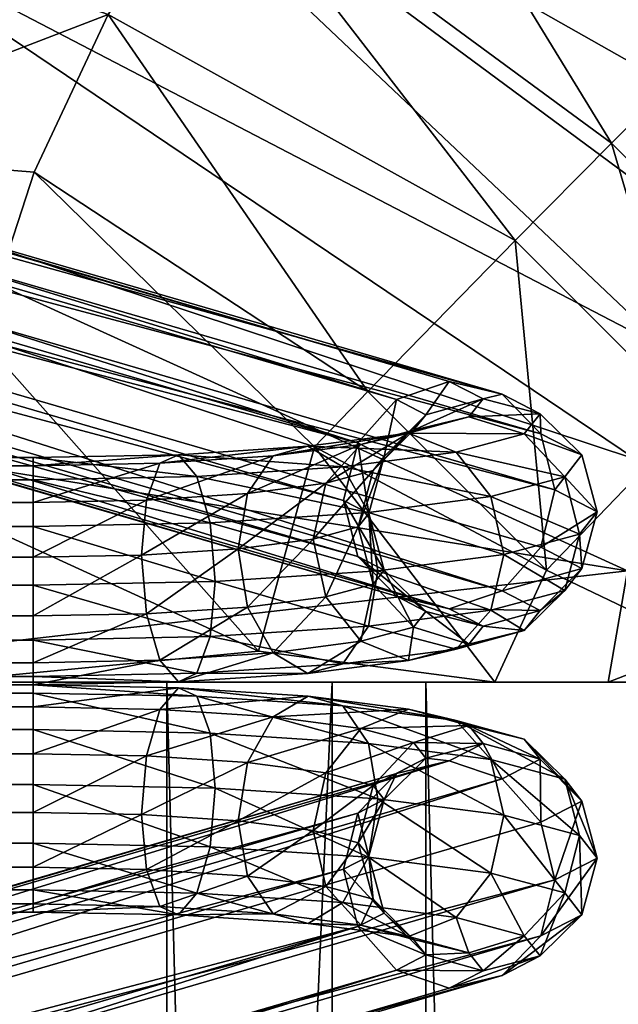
# Model space of a CAD drawing. Header units: inches. Extents: x 0 to 89.2, y -58 to 0.
# Tile 60 of 150: x 22.1 to 23.4, y -25.5 to -23.3. Entities that reach past the tile are written whole.
import ezdxf

# ---------------------------------------------------------------- set-up
doc = ezdxf.new("R2010")
doc.units = ezdxf.units.IN
doc.header["$MEASUREMENT"] = 0
doc.layers.add('AFUCH-3-BSPT', color=4, linetype='Continuous')
doc.layers.add('AFUCH-3-STUP', color=5, linetype='Continuous')

msp = doc.modelspace()

# ---------------------------------------------------------------- meshes
at = {"layer": 'AFUCH-3-BSPT'}
mesh = msp.add_polyface(dxfattribs=at)
corners = [(1.7688, -24.39, 0.8202), (1.5325, -24.5052, 0.9074), (1.7688, -24.5099, 0.8686), (1.7688, -24.3103, 0.7182), (1.5217, -24.385, 0.8607), (22.1505, -24.5709, 0.3724), (1.7688, -24.6909, 0.4209), (1.7688, -24.5709, 0.3724), (22.1505, -24.4427, 0.3904), (1.7688, -24.4427, 0.3904), (22.1505, -24.3408, 0.4701), (1.7688, -24.3408, 0.4701), (22.1505, -24.2923, 0.59), (1.7688, -24.2923, 0.59), (22.1505, -24.3103, 0.7182), (22.1505, -24.39, 0.8202), (22.1505, -24.5099, 0.8686), (22.1505, -24.6381, 0.8506), (1.7688, -24.6381, 0.8506), (22.1505, -24.7401, 0.771), (1.7688, -24.7401, 0.771), (22.1505, -24.7885, 0.651), (1.7688, -24.7885, 0.651), (22.1505, -24.7705, 0.5228), (1.7688, -24.7705, 0.5228), (22.1505, -24.6909, 0.4209), (0.6608, -24.4881, 2.0719), (5.2658, -23.1441, 13.0186), (0.6299, -24.3625, 2.0694), (5.2359, -23.0181, 13.0186), (0.6608, -24.24, 2.0414), (5.2786, -22.8922, 13.0186), (0.7452, -24.1535, 1.9953), (5.3824, -22.8, 13.0186), (0.8606, -24.1261, 1.9434), (5.5196, -22.7662, 13.0186), (0.9759, -24.1652, 1.8996), (5.6534, -22.8, 13.0186), (1.0603, -24.2603, 1.8758), (5.7478, -22.8922, 13.0186), (5.7777, -23.0181, 13.0186), (0.7452, -24.5833, 2.048), (5.3602, -23.2363, 13.0186), (0.8606, -24.6224, 2.0043), (5.494, -23.27, 13.0186), (0.9759, -24.595, 1.9524), (5.6312, -23.2363, 13.0186), (1.0603, -24.5085, 1.9063), (5.735, -23.1441, 13.0186), (1.0913, -24.386, 1.8782)]
mesh.append_faces([[corners[k] for k in face] for face in [(0, 1, 2), (3, 4, 0), (5, 6, 7), (8, 7, 9), (10, 9, 11), (15, 3, 0), (16, 0, 2), (17, 2, 18), (19, 18, 20), (25, 24, 6), (28, 27, 29), (30, 29, 31), (32, 31, 33), (34, 33, 35), (36, 35, 37), (38, 37, 39), (27, 41, 42), (42, 43, 44), (44, 45, 46), (46, 47, 48), (48, 49, 40), (44, 27, 42)]], dxfattribs={"vtx0": -1})
mesh.append_faces([[corners[k] for k in face] for face in [(12, 11, 13), (14, 13, 3), (21, 20, 22), (23, 22, 24), (39, 33, 40), (40, 31, 48), (48, 29, 46), (46, 27, 44)]], dxfattribs={"vtx0": -1, "vtx1": -1})
mesh.append_faces([[corners[k] for k in face] for face in [(40, 33, 31), (48, 31, 29), (46, 29, 27), (39, 35, 33)]], dxfattribs={"vtx0": -1, "vtx2": -1})
mesh.append_faces([[corners[k] for k in face] for face in [(26, 27, 28), (28, 29, 30), (30, 31, 32), (36, 37, 38), (26, 41, 27), (37, 35, 39)]], dxfattribs={"vtx1": -1})
mesh.append_faces([[corners[k] for k in face] for face in [(32, 33, 34), (34, 35, 36), (42, 41, 43), (44, 43, 45)]], dxfattribs={"vtx1": -1, "vtx2": -1})
mesh.append_faces([[corners[k] for k in face] for face in [(38, 39, 40), (46, 45, 47), (48, 47, 49), (40, 49, 38)]], dxfattribs={"vtx2": -1})
mesh = msp.add_polyface(dxfattribs=at)
corners = [(22.1505, -24.6909, 0.4209), (1.7688, -24.6909, 0.4209), (22.1505, -24.5709, 0.3724), (1.7688, -24.5709, 0.3724), (22.1505, -24.4427, 0.3904), (1.7688, -24.4427, 0.3904), (22.1505, -24.3408, 0.4701), (1.7688, -24.3408, 0.4701), (22.1505, -24.2923, 0.59), (1.7688, -24.2923, 0.59), (22.1505, -24.3103, 0.7182), (1.7688, -24.3103, 0.7182), (22.1505, -24.39, 0.8202), (1.7688, -24.39, 0.8202), (22.1505, -24.5099, 0.8686), (1.7688, -24.5099, 0.8686), (22.1505, -24.6381, 0.8506), (1.7688, -24.6381, 0.8506), (22.1505, -24.7401, 0.771), (1.7688, -24.7401, 0.771), (22.1505, -24.7885, 0.651), (1.7688, -24.7885, 0.651), (22.1505, -24.7705, 0.5228), (1.7688, -24.7705, 0.5228), (22.3869, -24.5052, 0.9074), (18.1717, -22.8922, 13.0186), (22.859, -24.2603, 1.8758), (18.1418, -23.0181, 13.0186), (22.8281, -24.386, 1.8782), (18.1845, -23.1441, 13.0186), (22.859, -24.5085, 1.9063), (18.2884, -23.2363, 13.0186), (22.9435, -24.595, 1.9524), (18.4256, -23.27, 13.0186), (23.0588, -24.6224, 2.0043), (18.5593, -23.2363, 13.0186), (23.1742, -24.5833, 2.048), (18.6538, -23.1441, 13.0186), (23.2586, -24.4881, 2.0719), (23.2895, -24.3625, 2.0694), (18.2662, -22.8, 13.0186), (22.9435, -24.1652, 1.8996), (18.3999, -22.7662, 13.0186), (23.0588, -24.1261, 1.9434), (18.5371, -22.8, 13.0186), (23.1742, -24.1535, 1.9952), (18.641, -22.8922, 13.0186), (23.2586, -24.24, 2.0414), (18.6837, -23.0181, 13.0186)]
mesh.append_faces([[corners[k] for k in face] for face in [(16, 24, 14), (27, 26, 28), (29, 28, 30), (31, 30, 32), (37, 36, 38), (26, 40, 41), (45, 46, 47), (47, 48, 39), (25, 42, 40), (37, 33, 35)]], dxfattribs={"vtx0": -1})
mesh.append_faces([[corners[k] for k in face] for face in [(33, 32, 34), (35, 34, 36), (29, 46, 27), (27, 44, 25), (46, 29, 48), (48, 31, 37)]], dxfattribs={"vtx0": -1, "vtx1": -1})
mesh.append_faces([[corners[k] for k in face] for face in [(41, 42, 43), (43, 44, 45), (27, 46, 44), (25, 44, 42), (48, 29, 31), (37, 31, 33)]], dxfattribs={"vtx0": -1, "vtx2": -1})
mesh.append_faces([[corners[k] for k in face] for face in [(0, 1, 2), (2, 3, 4), (4, 5, 6), (10, 11, 12), (12, 13, 14), (14, 15, 16), (16, 17, 18), (22, 23, 0), (25, 26, 27), (27, 28, 29), (29, 30, 31), (31, 32, 33), (33, 34, 35), (35, 36, 37), (25, 40, 26)]], dxfattribs={"vtx1": -1})
mesh.append_faces([[corners[k] for k in face] for face in [(6, 7, 8), (8, 9, 10), (18, 19, 20), (20, 21, 22)]], dxfattribs={"vtx1": -1, "vtx2": -1})
mesh.append_faces([[corners[k] for k in face] for face in [(37, 38, 39), (41, 40, 42), (43, 42, 44), (45, 44, 46), (47, 46, 48), (39, 48, 37)]], dxfattribs={"vtx2": -1})
mesh = msp.add_polyface(dxfattribs=at)
corners = [(23.0588, -24.1261, 1.9434), (23.0078, -24.1985, 1.6288), (22.9435, -24.1652, 1.8996), (22.9165, -24.2901, 1.6338), (22.859, -24.2603, 1.8758), (22.8831, -24.4144, 1.6468), (22.8281, -24.386, 1.8782), (22.9165, -24.5382, 1.6643), (22.859, -24.5085, 1.9063), (23.0078, -24.6283, 1.6816), (22.9435, -24.595, 1.9524), (22.8601, -24.4435, 1.4101), (22.8925, -24.5686, 1.4168), (22.7895, -24.5964, 1.1902), (22.8657, -24.6934, 1.151), (22.6743, -24.7184, 0.9477), (22.7504, -24.7637, 0.8534), (22.7616, -24.4701, 1.1934), (22.6185, -24.6187, 1.0085), (22.8925, -24.3204, 1.3864), (22.7895, -24.3483, 1.1597), (22.9809, -24.6623, 1.4046), (22.9697, -24.7351, 1.0863), (23.0737, -24.7103, 1.0134), (22.8266, -24.7425, 0.751), (22.8824, -24.6605, 0.6678), (22.537, -24.6831, 0.4843), (22.9028, -24.5397, 0.6262), (23.1499, -24.6257, 0.9519), (22.5478, -24.5629, 0.4376), (22.8824, -24.4124, 0.6374), (23.1777, -24.5038, 0.9183), (22.537, -24.4349, 0.4538), (22.8266, -24.3127, 0.6982), (23.1499, -24.3775, 0.9215), (22.5076, -24.3336, 0.5287), (22.9697, -24.2388, 1.0254), (23.0737, -24.2805, 0.9607), (22.7504, -24.2674, 0.7925), (22.9809, -24.2325, 1.3519), (23.1017, -24.2031, 1.3159), (22.8657, -24.2636, 1.0982), (22.6743, -24.2886, 0.8949), (22.6185, -24.3706, 0.9781)]
mesh.append_faces([[corners[k] for k in face] for face in [(2, 3, 4), (4, 5, 6), (6, 7, 8), (8, 9, 10), (11, 3, 19), (17, 19, 20), (21, 7, 12), (25, 23, 24), (27, 28, 25), (30, 31, 27), (33, 34, 30), (20, 39, 41)]], dxfattribs={"vtx0": -1})
mesh.append_faces([[corners[k] for k in face] for face in [(22, 14, 16), (23, 22, 24), (36, 37, 38), (39, 40, 41), (41, 36, 42)]], dxfattribs={"vtx0": -1, "vtx1": -1})
mesh.append_faces([[corners[k] for k in face] for face in [(0, 1, 2), (22, 21, 14), (24, 22, 16), (38, 37, 33), (41, 40, 36), (42, 36, 38)]], dxfattribs={"vtx0": -1, "vtx2": -1})
mesh.append_faces([[corners[k] for k in face] for face in [(12, 11, 13), (14, 13, 15), (13, 17, 18), (5, 3, 11), (11, 19, 17), (7, 5, 12), (9, 7, 21), (21, 12, 14), (25, 24, 26), (27, 25, 29), (30, 27, 32), (33, 30, 35), (39, 19, 1)]], dxfattribs={"vtx1": -1})
mesh.append_faces([[corners[k] for k in face] for face in [(14, 15, 16)]], dxfattribs={"vtx1": -1, "vtx2": -1})
mesh.append_faces([[corners[k] for k in face] for face in [(2, 1, 3), (4, 3, 5), (6, 5, 7), (8, 7, 9), (5, 11, 12), (12, 13, 14), (11, 17, 13), (19, 3, 1), (20, 19, 39), (43, 20, 41)]], dxfattribs={"vtx2": -1})
mesh = msp.add_polyface(dxfattribs=at)
corners = [(23.2586, -24.4881, 2.0719), (23.382, -24.4103, 1.6804), (23.2895, -24.3625, 2.0694), (23.3485, -24.2865, 1.6629), (23.2586, -24.24, 2.0414), (23.2572, -24.1964, 1.6456), (23.1742, -24.1535, 1.9952), (23.1325, -24.1642, 1.6331), (23.0588, -24.1261, 1.9434), (23.0078, -24.1985, 1.6288), (22.9435, -24.595, 1.9524), (23.0078, -24.6283, 1.6816), (23.1325, -24.6605, 1.6941), (23.0588, -24.6224, 2.0043), (23.2572, -24.6262, 1.6984), (23.1742, -24.5833, 2.048), (23.3485, -24.5346, 1.6934), (23.1017, -24.6994, 1.3768), (22.9809, -24.6623, 1.4046), (22.9697, -24.7351, 1.0863), (23.2225, -24.6701, 1.3409), (23.0737, -24.7103, 1.0134), (23.311, -24.5821, 1.3064), (23.1499, -24.6257, 0.9519), (22.8824, -24.6605, 0.6678), (23.3433, -24.4591, 1.2826), (23.1777, -24.5038, 0.9183), (22.9028, -24.5397, 0.6262), (23.311, -24.334, 1.2759), (23.1499, -24.3775, 0.9215), (22.8824, -24.4124, 0.6374), (23.2225, -24.2403, 1.2881), (23.0737, -24.2805, 0.9607), (22.8266, -24.3127, 0.6982), (23.1017, -24.2031, 1.3159), (22.9697, -24.2388, 1.0254), (22.9809, -24.2325, 1.3519)]
mesh.append_faces([[corners[k] for k in face] for face in [(0, 1, 2), (2, 3, 4), (4, 5, 6), (15, 16, 0), (22, 14, 20), (23, 20, 21), (25, 16, 22), (26, 22, 23), (28, 1, 25), (29, 25, 26), (31, 3, 28), (32, 28, 29)]], dxfattribs={"vtx0": -1})
mesh.append_faces([[corners[k] for k in face] for face in [(12, 11, 17), (17, 18, 19), (14, 12, 20), (20, 17, 21), (7, 5, 34), (34, 31, 35), (9, 7, 36)]], dxfattribs={"vtx0": -1, "vtx1": -1})
mesh.append_faces([[corners[k] for k in face] for face in [(6, 7, 8), (10, 12, 13), (13, 14, 15), (17, 11, 18), (20, 12, 17), (21, 17, 19), (34, 5, 31), (35, 31, 32), (36, 7, 34)]], dxfattribs={"vtx0": -1, "vtx2": -1})
mesh.append_faces([[corners[k] for k in face] for face in [(16, 14, 22), (22, 20, 23), (23, 21, 24), (1, 16, 25), (25, 22, 26), (26, 23, 27), (3, 1, 28), (28, 25, 29), (29, 26, 30), (5, 3, 31), (31, 28, 32), (32, 29, 33)]], dxfattribs={"vtx1": -1})
mesh.append_faces([[corners[k] for k in face] for face in [(6, 5, 7), (8, 7, 9), (10, 11, 12), (13, 12, 14)]], dxfattribs={"vtx1": -1, "vtx2": -1})
mesh.append_faces([[corners[k] for k in face] for face in [(2, 1, 3), (4, 3, 5), (15, 14, 16), (0, 16, 1)]], dxfattribs={"vtx2": -1})
mesh = msp.add_polyface(dxfattribs=at)
corners = [(22.1505, -24.4427, 0.3904), (22.5478, -24.5629, 0.4376), (22.1505, -24.5709, 0.3724), (22.537, -24.6831, 0.4843), (22.1505, -24.6909, 0.4209), (22.5076, -24.7633, 0.5814), (22.1505, -24.7705, 0.5228), (22.4674, -24.7822, 0.703), (22.1505, -24.7885, 0.651), (22.4271, -24.7345, 0.8164), (22.1505, -24.7401, 0.771), (22.3977, -24.6331, 0.8912), (22.1505, -24.6381, 0.8506), (22.3869, -24.5052, 0.9074), (22.1505, -24.5099, 0.8686), (22.3977, -24.385, 0.8607), (22.1505, -24.39, 0.8202), (22.4271, -24.3047, 0.7636), (22.1505, -24.3103, 0.7182), (22.4674, -24.2859, 0.642), (22.1505, -24.2923, 0.59), (22.5076, -24.3336, 0.5287), (22.1505, -24.3408, 0.4701), (22.537, -24.4349, 0.4538), (22.7504, -24.7637, 0.8534), (22.6743, -24.7184, 0.9477), (22.7895, -24.5964, 1.1902), (22.6185, -24.6187, 1.0085), (22.7616, -24.4701, 1.1934), (22.7895, -24.3483, 1.1597), (22.5981, -24.4914, 1.0197), (22.6185, -24.3706, 0.9781), (22.8266, -24.7425, 0.751), (22.8824, -24.6605, 0.6678), (22.9028, -24.5397, 0.6262), (22.8824, -24.4124, 0.6374), (22.7504, -24.2674, 0.7925), (22.8266, -24.3127, 0.6982), (22.6743, -24.2886, 0.8949), (22.8657, -24.2636, 1.0982)]
mesh.append_faces([[corners[k] for k in face] for face in [(0, 1, 2), (2, 3, 4), (4, 5, 6), (10, 11, 12), (14, 15, 16), (16, 17, 18), (22, 23, 0), (30, 29, 31), (13, 31, 15), (3, 32, 5), (1, 33, 3), (23, 34, 1), (21, 35, 23), (38, 15, 31), (31, 39, 38)]], dxfattribs={"vtx0": -1})
mesh.append_faces([[corners[k] for k in face] for face in [(24, 25, 7), (32, 24, 5), (36, 37, 19), (38, 36, 17)]], dxfattribs={"vtx0": -1, "vtx1": -1})
mesh.append_faces([[corners[k] for k in face] for face in [(6, 7, 8), (8, 9, 10), (18, 19, 20), (20, 21, 22), (19, 37, 21), (17, 36, 19)]], dxfattribs={"vtx0": -1, "vtx2": -1})
mesh.append_faces([[corners[k] for k in face] for face in [(25, 27, 9), (28, 29, 30), (30, 31, 13), (27, 30, 11)]], dxfattribs={"vtx1": -1})
mesh.append_faces([[corners[k] for k in face] for face in [(6, 5, 7), (8, 7, 9), (18, 17, 19), (20, 19, 21), (24, 7, 5), (25, 9, 7)]], dxfattribs={"vtx1": -1, "vtx2": -1})
mesh.append_faces([[corners[k] for k in face] for face in [(2, 1, 3), (4, 3, 5), (10, 9, 11), (12, 11, 13), (14, 13, 15), (16, 15, 17), (22, 21, 23), (0, 23, 1), (26, 27, 25), (28, 30, 27), (27, 11, 9), (30, 13, 11), (38, 17, 15)]], dxfattribs={"vtx2": -1})
mesh = msp.add_polyface(dxfattribs=at)
corners = [(1.7688, -24.886, 0.4209), (22.1505, -24.886, 0.4209), (1.7688, -25.006, 0.3724), (22.1505, -25.006, 0.3724), (1.7688, -25.1342, 0.3904), (22.1505, -25.1342, 0.3904), (1.7688, -25.2361, 0.4701), (22.1505, -25.2361, 0.4701), (1.7688, -25.2846, 0.59), (22.1505, -25.2846, 0.59), (1.7688, -25.2666, 0.7182), (22.1505, -25.2666, 0.7182), (1.7688, -25.1869, 0.8202), (22.1505, -25.1869, 0.8202), (1.7688, -25.0669, 0.8686), (22.1505, -25.0669, 0.8686), (1.7688, -24.9388, 0.8506), (22.1505, -24.9388, 0.8506), (1.7688, -24.8368, 0.771), (22.1505, -24.8368, 0.771), (1.7688, -24.7883, 0.651), (22.1505, -24.7883, 0.651), (1.7688, -24.8063, 0.5228), (22.1505, -24.8063, 0.5228), (1.5325, -25.0717, 0.9074), (1.5217, -25.1919, 0.8607), (5.7476, -26.6847, 13.0186), (1.0603, -25.3165, 1.8758), (5.7775, -26.5588, 13.0186), (1.0913, -25.1909, 1.8782), (5.7348, -26.4328, 13.0186), (1.0603, -25.0684, 1.9063), (5.631, -26.3406, 13.0186), (0.9759, -24.9819, 1.9524), (5.4938, -26.3069, 13.0186), (0.8606, -24.9545, 2.0043), (5.3601, -26.3406, 13.0186), (0.7452, -24.9936, 2.048), (5.2656, -26.4328, 13.0186), (0.6608, -25.0887, 2.0719), (0.6299, -25.2144, 2.0694), (5.6532, -26.7769, 13.0186), (0.9759, -25.4117, 1.8996), (5.5194, -26.8106, 13.0186), (0.8606, -25.4508, 1.9434), (5.3823, -26.7769, 13.0186), (0.7452, -25.4234, 1.9952), (5.2784, -26.6847, 13.0186), (0.6608, -25.3369, 2.0414), (5.2357, -26.5588, 13.0186)]
mesh.append_faces([[corners[k] for k in face] for face in [(16, 24, 14), (14, 25, 12), (28, 27, 29), (30, 29, 31), (32, 31, 33), (38, 37, 39), (27, 41, 42), (46, 47, 48), (48, 49, 40), (26, 43, 41), (38, 34, 36)]], dxfattribs={"vtx0": -1})
mesh.append_faces([[corners[k] for k in face] for face in [(34, 33, 35), (36, 35, 37), (30, 47, 28), (28, 45, 26), (47, 30, 49), (49, 32, 38)]], dxfattribs={"vtx0": -1, "vtx1": -1})
mesh.append_faces([[corners[k] for k in face] for face in [(42, 43, 44), (44, 45, 46), (28, 47, 45), (26, 45, 43), (49, 30, 32), (38, 32, 34)]], dxfattribs={"vtx0": -1, "vtx2": -1})
mesh.append_faces([[corners[k] for k in face] for face in [(0, 1, 2), (2, 3, 4), (4, 5, 6), (10, 11, 12), (12, 13, 14), (14, 15, 16), (16, 17, 18), (22, 23, 0), (26, 27, 28), (28, 29, 30), (30, 31, 32), (32, 33, 34), (34, 35, 36), (36, 37, 38), (26, 41, 27)]], dxfattribs={"vtx1": -1})
mesh.append_faces([[corners[k] for k in face] for face in [(6, 7, 8), (8, 9, 10), (18, 19, 20), (20, 21, 22)]], dxfattribs={"vtx1": -1, "vtx2": -1})
mesh.append_faces([[corners[k] for k in face] for face in [(38, 39, 40), (42, 41, 43), (44, 43, 45), (46, 45, 47), (48, 47, 49), (40, 49, 38)]], dxfattribs={"vtx2": -1})
mesh = msp.add_polyface(dxfattribs=at)
corners = [(22.1505, -25.1869, 0.8202), (22.3869, -25.0717, 0.9074), (22.1505, -25.0669, 0.8686), (1.7688, -25.006, 0.3724), (22.1505, -24.886, 0.4209), (22.1505, -25.006, 0.3724), (1.7688, -25.1342, 0.3904), (22.1505, -25.1342, 0.3904), (1.7688, -25.2361, 0.4701), (22.1505, -25.2361, 0.4701), (1.7688, -25.2846, 0.59), (22.1505, -25.2846, 0.59), (1.7688, -25.2666, 0.7182), (22.1505, -25.2666, 0.7182), (1.7688, -25.1869, 0.8202), (1.7688, -25.0669, 0.8686), (1.7688, -24.9388, 0.8506), (22.1505, -24.9388, 0.8506), (1.7688, -24.8368, 0.771), (22.1505, -24.8368, 0.771), (1.7688, -24.7883, 0.651), (22.1505, -24.7883, 0.651), (1.7688, -24.8063, 0.5228), (22.1505, -24.8063, 0.5228), (1.7688, -24.886, 0.4209), (23.2586, -25.0887, 2.0719), (18.6536, -26.4328, 13.0186), (23.2895, -25.2144, 2.0694), (18.6835, -26.5588, 13.0186), (23.2586, -25.3369, 2.0414), (18.6408, -26.6847, 13.0186), (23.1741, -25.4234, 1.9953), (18.5369, -26.7769, 13.0186), (23.0588, -25.4508, 1.9434), (18.3997, -26.8106, 13.0186), (22.9435, -25.4117, 1.8996), (18.266, -26.7769, 13.0186), (22.859, -25.3165, 1.8758), (18.1715, -26.6847, 13.0186), (18.1416, -26.5588, 13.0186), (23.1741, -24.9936, 2.048), (18.5591, -26.3406, 13.0186), (23.0588, -24.9545, 2.0043), (18.4254, -26.3069, 13.0186), (22.9435, -24.9819, 1.9524), (18.2882, -26.3406, 13.0186), (22.859, -25.0684, 1.9063), (18.1844, -26.4328, 13.0186), (22.8281, -25.1909, 1.8782)]
mesh.append_faces([[corners[k] for k in face] for face in [(0, 1, 2), (3, 4, 5), (6, 5, 7), (8, 7, 9), (14, 13, 0), (15, 0, 2), (16, 2, 17), (18, 17, 19), (24, 23, 4), (27, 26, 28), (29, 28, 30), (31, 30, 32), (33, 32, 34), (35, 34, 36), (37, 36, 38), (26, 40, 41), (41, 42, 43), (43, 44, 45), (45, 46, 47), (47, 48, 39), (43, 26, 41)]], dxfattribs={"vtx0": -1})
mesh.append_faces([[corners[k] for k in face] for face in [(10, 9, 11), (12, 11, 13), (20, 19, 21), (22, 21, 23), (38, 32, 39), (39, 30, 47), (47, 28, 45), (45, 26, 43)]], dxfattribs={"vtx0": -1, "vtx1": -1})
mesh.append_faces([[corners[k] for k in face] for face in [(39, 32, 30), (47, 30, 28), (45, 28, 26), (38, 34, 32)]], dxfattribs={"vtx0": -1, "vtx2": -1})
mesh.append_faces([[corners[k] for k in face] for face in [(25, 26, 27), (27, 28, 29), (29, 30, 31), (35, 36, 37), (25, 40, 26), (36, 34, 38)]], dxfattribs={"vtx1": -1})
mesh.append_faces([[corners[k] for k in face] for face in [(31, 32, 33), (33, 34, 35), (41, 40, 42), (43, 42, 44)]], dxfattribs={"vtx1": -1, "vtx2": -1})
mesh.append_faces([[corners[k] for k in face] for face in [(37, 38, 39), (45, 44, 46), (47, 46, 48), (39, 48, 37)]], dxfattribs={"vtx2": -1})
mesh = msp.add_polyface(dxfattribs=at)
corners = [(22.1505, -25.0669, 0.8686), (22.3869, -25.0717, 0.9074), (22.3977, -24.9438, 0.8912), (22.1505, -24.9388, 0.8506), (22.4271, -24.8424, 0.8164), (22.1505, -24.8368, 0.771), (22.4674, -24.7947, 0.703), (22.1505, -24.7883, 0.651), (22.5076, -24.8135, 0.5814), (22.1505, -24.8063, 0.5228), (22.537, -24.8938, 0.4843), (22.1505, -24.886, 0.4209), (22.5478, -25.014, 0.4376), (22.1505, -25.006, 0.3724), (22.537, -25.1419, 0.4538), (22.1505, -25.1342, 0.3904), (22.5076, -25.2433, 0.5287), (22.1505, -25.2361, 0.4701), (22.4674, -25.291, 0.642), (22.1505, -25.2846, 0.59), (22.4271, -25.2722, 0.7636), (22.1505, -25.2666, 0.7182), (22.3977, -25.1919, 0.8607), (22.1505, -25.1869, 0.8202), (22.7505, -25.3095, 0.7925), (22.6743, -25.2883, 0.8949), (22.7895, -25.2286, 1.1597), (22.6185, -25.2063, 0.9781), (22.7616, -25.1068, 1.1934), (22.7895, -24.9805, 1.1902), (22.5981, -25.0855, 1.0197), (22.6185, -24.9582, 1.0085), (22.8266, -25.2641, 0.6982), (22.8824, -25.1645, 0.6374), (22.9028, -25.0372, 0.6262), (22.8824, -24.9163, 0.6678), (22.7505, -24.8132, 0.8534), (22.8266, -24.8344, 0.751), (22.6743, -24.8585, 0.9477), (22.8657, -24.8835, 1.151)]
mesh.append_faces([[corners[k] for k in face] for face in [(0, 2, 3), (3, 4, 5), (9, 10, 11), (11, 12, 13), (13, 14, 15), (15, 16, 17), (21, 22, 23), (30, 29, 31), (1, 31, 2), (14, 32, 16), (12, 33, 14), (10, 34, 12), (8, 35, 10), (38, 2, 31), (31, 39, 38)]], dxfattribs={"vtx0": -1})
mesh.append_faces([[corners[k] for k in face] for face in [(24, 25, 18), (32, 24, 16), (36, 37, 6), (38, 36, 4)]], dxfattribs={"vtx0": -1, "vtx1": -1})
mesh.append_faces([[corners[k] for k in face] for face in [(5, 6, 7), (7, 8, 9), (17, 18, 19), (19, 20, 21), (6, 37, 8), (4, 36, 6)]], dxfattribs={"vtx0": -1, "vtx2": -1})
mesh.append_faces([[corners[k] for k in face] for face in [(25, 27, 20), (28, 29, 30), (30, 31, 1), (27, 30, 22)]], dxfattribs={"vtx1": -1})
mesh.append_faces([[corners[k] for k in face] for face in [(5, 4, 6), (7, 6, 8), (17, 16, 18), (19, 18, 20), (24, 18, 16), (25, 20, 18)]], dxfattribs={"vtx1": -1, "vtx2": -1})
mesh.append_faces([[corners[k] for k in face] for face in [(0, 1, 2), (3, 2, 4), (9, 8, 10), (11, 10, 12), (13, 12, 14), (15, 14, 16), (21, 20, 22), (23, 22, 1), (26, 27, 25), (28, 30, 27), (27, 22, 20), (30, 1, 22), (38, 4, 2)]], dxfattribs={"vtx2": -1})
mesh = msp.add_polyface(dxfattribs=at)
corners = [(23.0588, -24.9545, 2.0043), (23.0078, -24.9486, 1.6816), (22.9435, -24.9819, 1.9524), (22.9165, -25.0387, 1.6643), (22.859, -25.0684, 1.9063), (22.8831, -25.1625, 1.6468), (22.8281, -25.1909, 1.8782), (22.9165, -25.2868, 1.6338), (22.859, -25.3165, 1.8758), (23.0078, -25.3784, 1.6288), (22.9435, -25.4117, 1.8996), (22.8601, -25.1334, 1.4101), (22.8925, -25.2564, 1.3864), (22.7895, -25.2286, 1.1597), (22.8657, -25.3133, 1.0982), (22.6743, -25.2883, 0.8949), (22.7505, -25.3095, 0.7925), (22.7616, -25.1068, 1.1934), (22.6185, -25.2063, 0.9781), (22.8925, -25.0083, 1.4168), (22.7895, -24.9805, 1.1902), (22.9809, -25.3444, 1.3519), (22.9697, -25.3381, 1.0254), (23.0737, -25.2964, 0.9607), (22.8266, -25.2641, 0.6982), (22.8824, -25.1645, 0.6374), (22.537, -25.1419, 0.4538), (22.9028, -25.0372, 0.6262), (23.1499, -25.1994, 0.9215), (22.5478, -25.014, 0.4376), (22.8824, -24.9163, 0.6678), (23.1778, -25.073, 0.9183), (22.537, -24.8938, 0.4843), (22.8266, -24.8344, 0.751), (23.1499, -24.9512, 0.9519), (22.5076, -24.8135, 0.5814), (22.9697, -24.8418, 1.0863), (23.0737, -24.8666, 1.0134), (22.7505, -24.8132, 0.8534), (22.9809, -24.9146, 1.4046), (23.1017, -24.8775, 1.3768), (22.8657, -24.8835, 1.151), (22.6743, -24.8585, 0.9477), (22.6185, -24.9582, 1.0085)]
mesh.append_faces([[corners[k] for k in face] for face in [(2, 3, 4), (4, 5, 6), (6, 7, 8), (8, 9, 10), (11, 3, 19), (17, 19, 20), (21, 7, 12), (25, 23, 24), (27, 28, 25), (30, 31, 27), (33, 34, 30), (20, 39, 41)]], dxfattribs={"vtx0": -1})
mesh.append_faces([[corners[k] for k in face] for face in [(22, 14, 16), (23, 22, 24), (36, 37, 38), (39, 40, 41), (41, 36, 42)]], dxfattribs={"vtx0": -1, "vtx1": -1})
mesh.append_faces([[corners[k] for k in face] for face in [(0, 1, 2), (22, 21, 14), (24, 22, 16), (38, 37, 33), (41, 40, 36), (42, 36, 38)]], dxfattribs={"vtx0": -1, "vtx2": -1})
mesh.append_faces([[corners[k] for k in face] for face in [(12, 11, 13), (14, 13, 15), (13, 17, 18), (5, 3, 11), (11, 19, 17), (7, 5, 12), (9, 7, 21), (21, 12, 14), (25, 24, 26), (27, 25, 29), (30, 27, 32), (33, 30, 35), (39, 19, 1)]], dxfattribs={"vtx1": -1})
mesh.append_faces([[corners[k] for k in face] for face in [(14, 15, 16)]], dxfattribs={"vtx1": -1, "vtx2": -1})
mesh.append_faces([[corners[k] for k in face] for face in [(2, 1, 3), (4, 3, 5), (6, 5, 7), (8, 7, 9), (5, 11, 12), (12, 13, 14), (11, 17, 13), (19, 3, 1), (20, 19, 39), (43, 20, 41)]], dxfattribs={"vtx2": -1})
mesh = msp.add_polyface(dxfattribs=at)
corners = [(23.2586, -25.3369, 2.0414), (23.382, -25.1666, 1.6804), (23.2895, -25.2144, 2.0694), (23.3485, -25.0423, 1.6934), (23.2586, -25.0887, 2.0719), (23.2572, -24.9507, 1.6984), (23.1741, -24.9936, 2.048), (23.1325, -24.9164, 1.6941), (23.0588, -24.9545, 2.0043), (23.0078, -24.9486, 1.6816), (22.9435, -25.4117, 1.8996), (23.0078, -25.3784, 1.6288), (23.1325, -25.4127, 1.6332), (23.0588, -25.4508, 1.9434), (23.2572, -25.3805, 1.6456), (23.1741, -25.4234, 1.9953), (23.3485, -25.2904, 1.663), (23.1017, -25.3737, 1.3159), (22.9809, -25.3444, 1.3519), (22.9697, -25.3381, 1.0254), (23.2225, -25.3366, 1.2881), (23.0737, -25.2964, 0.9607), (23.311, -25.2429, 1.2759), (23.1499, -25.1994, 0.9215), (22.8824, -25.1645, 0.6374), (23.3433, -25.1178, 1.2826), (23.1778, -25.073, 0.9183), (22.9028, -25.0372, 0.6262), (23.311, -24.9947, 1.3064), (23.1499, -24.9512, 0.9519), (22.8824, -24.9163, 0.6678), (23.2225, -24.9068, 1.3409), (23.0737, -24.8666, 1.0134), (22.8266, -24.8344, 0.751), (23.1017, -24.8775, 1.3768), (22.9697, -24.8418, 1.0863), (22.9809, -24.9146, 1.4046)]
mesh.append_faces([[corners[k] for k in face] for face in [(0, 1, 2), (2, 3, 4), (4, 5, 6), (15, 16, 0), (22, 14, 20), (23, 20, 21), (25, 16, 22), (26, 22, 23), (28, 1, 25), (29, 25, 26), (31, 3, 28), (32, 28, 29)]], dxfattribs={"vtx0": -1})
mesh.append_faces([[corners[k] for k in face] for face in [(12, 11, 17), (17, 18, 19), (14, 12, 20), (20, 17, 21), (7, 5, 34), (34, 31, 35), (9, 7, 36)]], dxfattribs={"vtx0": -1, "vtx1": -1})
mesh.append_faces([[corners[k] for k in face] for face in [(6, 7, 8), (10, 12, 13), (13, 14, 15), (17, 11, 18), (20, 12, 17), (21, 17, 19), (34, 5, 31), (35, 31, 32), (36, 7, 34)]], dxfattribs={"vtx0": -1, "vtx2": -1})
mesh.append_faces([[corners[k] for k in face] for face in [(16, 14, 22), (22, 20, 23), (23, 21, 24), (1, 16, 25), (25, 22, 26), (26, 23, 27), (3, 1, 28), (28, 25, 29), (29, 26, 30), (5, 3, 31), (31, 28, 32), (32, 29, 33)]], dxfattribs={"vtx1": -1})
mesh.append_faces([[corners[k] for k in face] for face in [(6, 5, 7), (8, 7, 9), (10, 11, 12), (13, 12, 14)]], dxfattribs={"vtx1": -1, "vtx2": -1})
mesh.append_faces([[corners[k] for k in face] for face in [(2, 1, 3), (4, 3, 5), (15, 14, 16), (0, 16, 1)]], dxfattribs={"vtx2": -1})
at = {"layer": 'AFUCH-3-STUP'}
mesh = msp.add_polyface(dxfattribs=at)
corners = [(23.1469, -22.3641, 16.9436), (24.0965, -22.9268, 16.7766), (23.5058, -22.1334, 16.943), (24.389, -23.0598, 13.7839), (24.2022, -23.1179, 13.7792), (23.7793, -21.2698, 13.1864), (24.4465, -22.5863, 16.8134), (24.2181, -24.0371, 16.5476), (24.1401, -23.6513, 16.6369), (23.7998, -23.9921, 16.6386), (23.9565, -23.4013, 13.8178), (23.8131, -23.6321, 13.8442), (22.7911, -21.8274, 13.1985), (23.7535, -23.2648, 16.7575), (23.4131, -23.6054, 16.7585), (24.4484, -23.8629, 16.5477), (24.4848, -23.315, 16.6693), (23.5907, -24.206, 16.6573), (24.252, -23.0822, 16.735), (24.5398, -23.8494, 14.0496), (24.255, -23.8052, 13.9841), (24.3943, -23.5327, 13.9275), (24.0345, -23.1937, 13.7759), (23.4101, -21.4262, 13.1888), (24.4711, -22.8696, 16.7601), (24.0986, -23.9177, 13.9786), (23.9862, -24.074, 13.9841), (23.203, -23.8183, 16.7693), (24.6078, -23.9987, 14.113), (23.5823, -23.7755, 13.8178), (24.266, -24.085, 14.0643), (24.1664, -21.1616, 13.1866), (24.5801, -23.0303, 13.7909), (24.5355, -23.4994, 13.9345)]
mesh.append_faces([[corners[k] for k in face] for face in [(0, 1, 2), (3, 4, 5), (2, 1, 6), (7, 8, 9), (10, 11, 12), (9, 13, 14), (15, 16, 8), (1, 0, 13), (9, 14, 17), (8, 18, 13), (8, 13, 9), (19, 20, 21), (4, 22, 23), (16, 18, 8), (16, 24, 18), (15, 8, 7), (25, 11, 20), (25, 26, 11), (17, 14, 27), (20, 22, 21), (20, 11, 10), (24, 6, 18), (28, 20, 19), (26, 29, 11), (22, 10, 12), (20, 10, 22), (25, 20, 30), (31, 32, 3), (18, 1, 13), (18, 6, 1), (21, 3, 33), (4, 3, 21), (21, 22, 4)]], dxfattribs={"vtx0": -1, "vtx1": -1, "vtx2": -1})
mesh = msp.add_polyface(dxfattribs=at)
corners = [(23.7535, -23.2648, 16.7575), (22.8241, -22.6435, 16.9438), (23.4131, -23.6054, 16.7585), (22.0084, -22.6102, 13.1985), (23.5366, -24.0577, 13.8529), (21.6793, -23.0908, 13.1901), (22.5448, -22.9663, 16.9436), (23.5823, -23.7755, 13.8178), (21.4665, -22.9795, 13.1426), (22.2731, -22.0922, 17.0557), (21.5877, -22.3294, 17.104), (21.5471, -23.6191, 17.0284), (22.1527, -23.6689, 16.9424), (22.3144, -23.3249, 16.943), (22.204, -22.023, 13.1469), (21.7251, -22.4003, 13.1347), (22.7911, -21.8274, 13.1985), (23.8131, -23.6321, 13.8442), (22.3642, -22.1832, 13.1964), (21.4411, -23.6261, 13.1863), (21.2143, -23.5502, 13.1411), (21.2524, -22.9497, 17.0998), (23.1469, -22.3641, 16.9436), (21.2216, -22.852, 13.125), (23.203, -23.8183, 16.7693), (21.0892, -23.3768, 17.0977), (21.9959, -21.815, 13.1254), (20.8821, -22.7679, 17.1477), (21.2175, -22.0639, 17.1565), (21.3037, -22.0884, 13.1191), (21.3037, -22.0884, 13.1191), (20.9515, -23.4633, 13.1247), (21.0666, -24.1584, 13.1413), (20.7237, -23.243, 17.1432), (20.9223, -24.1354, 13.13), (21.2847, -23.8181, 17.0557)]
mesh.append_faces([[corners[k] for k in face] for face in [(3, 4, 5), (5, 8, 3), (16, 17, 18)]], dxfattribs={"vtx0": -1, "vtx1": -1})
mesh.append_faces([[corners[k] for k in face] for face in [(0, 1, 2), (2, 1, 6), (7, 4, 3), (9, 10, 6), (11, 12, 13), (14, 3, 15), (19, 20, 8), (10, 21, 6), (0, 22, 1), (11, 13, 21), (20, 23, 8), (24, 6, 13), (21, 13, 6), (25, 11, 21), (23, 26, 15), (9, 1, 22), (6, 1, 9), (7, 3, 17), (15, 8, 23), (3, 8, 15), (2, 6, 24), (27, 21, 28), (29, 30, 31), (28, 21, 10), (20, 32, 23), (25, 21, 33), (31, 30, 23), (31, 23, 34), (35, 11, 25)]], dxfattribs={"vtx0": -1, "vtx1": -1, "vtx2": -1})
mesh.append_faces([[corners[k] for k in face] for face in [(17, 3, 18)]], dxfattribs={"vtx0": -1, "vtx2": -1})
mesh.append_faces([[corners[k] for k in face] for face in [(5, 19, 8)]], dxfattribs={"vtx1": -1, "vtx2": -1})
mesh = msp.add_polyface(dxfattribs=at)
corners = [(21.9377, -24.7828, 16.9416), (21.3175, -24.7828, 13.2054), (21.9377, -24.7828, 16.9416), (22.7644, -24.2685, 16.8138), (22.0346, -24.0302, 16.942), (22.6426, -24.7147, 16.8242), (21.1904, -24.2967, 17.0557), (21.9622, -24.4035, 16.9417), (21.2847, -23.8181, 17.0557), (23.1583, -24.7828, 16.7241), (23.2708, -24.5381, 16.7046), (21.5471, -23.6191, 17.0284), (22.1527, -23.6689, 16.9424), (23.4057, -24.7828, 13.8667), (23.4478, -24.5392, 13.8741), (21.4411, -23.6261, 13.1863), (21.3074, -24.1977, 13.1883), (21.2143, -23.5502, 13.1411), (22.881, -24.1482, 16.7994), (23.203, -23.8183, 16.7693), (22.3144, -23.3249, 16.943), (20.9398, -24.7828, 13.1344), (21.0666, -24.1584, 13.1413), (20.9223, -24.1354, 13.13), (21.2216, -22.852, 13.125), (21.6793, -23.0908, 13.1901), (23.4652, -24.2959, 13.8612), (23.5366, -24.0577, 13.8529), (23.5907, -24.206, 16.6573), (20.5287, -24.2626, 17.1385), (21.1586, -24.7828, 17.0557), (21.0892, -23.3768, 17.0977), (20.6028, -23.7471, 17.1402)]
mesh.append_faces([[corners[k] for k in face] for face in [(15, 14, 16), (1, 21, 16)]], dxfattribs={"vtx0": -1, "vtx1": -1})
mesh.append_faces([[corners[k] for k in face] for face in [(0, 1, 2), (3, 4, 5), (6, 7, 8), (3, 9, 10), (11, 4, 12), (13, 1, 14), (18, 19, 20), (6, 2, 7), (5, 7, 2), (16, 21, 22), (10, 19, 18), (23, 24, 22), (7, 4, 11), (5, 4, 7), (18, 20, 12), (3, 12, 4), (27, 26, 25), (10, 28, 19), (6, 8, 29), (5, 9, 3), (5, 2, 9), (26, 14, 15), (16, 22, 17), (30, 2, 6), (8, 31, 32), (3, 10, 18), (18, 12, 3), (8, 7, 11)]], dxfattribs={"vtx0": -1, "vtx1": -1, "vtx2": -1})
mesh.append_faces([[corners[k] for k in face] for face in [(14, 1, 16)]], dxfattribs={"vtx0": -1, "vtx2": -1})
mesh.append_faces([[corners[k] for k in face] for face in [(15, 16, 17), (15, 25, 26)]], dxfattribs={"vtx1": -1, "vtx2": -1})
mesh = msp.add_polyface(dxfattribs=at)
corners = [(23.9063, -24.7828, 16.5484), (24.5048, -24.5485, 16.3908), (24.2612, -24.4946, 16.4678), (23.9862, -24.074, 13.9841), (24.1223, -24.3588, 14.081), (23.9062, -24.2482, 13.992), (23.1583, -24.7828, 16.7241), (23.7818, -24.7828, 16.5813), (23.2708, -24.5381, 16.7046), (24.1132, -24.6385, 14.1127), (23.9231, -24.7828, 14.0441), (23.8694, -24.6029, 14.019), (23.9462, -24.5029, 16.548), (23.5907, -24.206, 16.6573), (24.266, -24.085, 14.0643), (24.3537, -24.3454, 14.1599), (24.3767, -24.7828, 14.238), (24.2181, -24.0371, 16.5476), (23.7998, -23.9921, 16.6386), (24.0439, -24.2674, 16.5477), (24.1037, -24.5001, 14.0954), (23.8688, -24.4258, 14.0037), (24.3207, -24.5676, 14.192), (23.4057, -24.7828, 13.8667), (23.4478, -24.5392, 13.8741), (23.4652, -24.2959, 13.8612), (23.5366, -24.0577, 13.8529), (24.3471, -24.3908, 16.4606), (23.5823, -23.7755, 13.8178), (24.0986, -23.9177, 13.9786)]
mesh.append_faces([[corners[k] for k in face] for face in [(0, 1, 2), (3, 4, 5), (6, 7, 8), (9, 10, 11), (7, 12, 13), (14, 15, 3), (15, 4, 3), (9, 16, 10), (17, 18, 19), (19, 18, 13), (20, 11, 21), (7, 13, 8), (4, 15, 22), (9, 11, 20), (11, 23, 24), (21, 25, 26), (5, 26, 3), (19, 13, 12), (0, 2, 12), (11, 10, 23), (27, 17, 19), (20, 21, 5), (5, 21, 26), (21, 11, 25), (11, 24, 25), (12, 2, 19), (2, 27, 19), (3, 26, 28), (20, 22, 9), (14, 3, 29), (5, 4, 20), (4, 22, 20), (0, 12, 7)]], dxfattribs={"vtx0": -1, "vtx1": -1, "vtx2": -1})
mesh = msp.add_polyface(dxfattribs=at)
corners = [(21.062, -46.2353, 13.176), (20.7395, -46.2353, 13.1465), (20.7395, -24.7826, 13.1465), (20.3843, -46.2353, 13.1354), (20.3843, -24.7826, 13.1354), (19.9681, -46.2353, 13.131), (19.9681, -24.7826, 13.131), (21.0527, -46.96, 13.1888), (21.062, -46.235, 13.176), (21.4319, -46.235, 13.2762), (21.433, -46.9761, 13.2933), (20.72, -46.9405, 13.1514), (20.7395, -46.235, 13.1465), (21.9026, -46.235, 13.4279), (21.9036, -46.9866, 13.4363), (22.4423, -46.235, 13.6018), (22.4385, -46.9917, 13.6037), (23.0074, -46.235, 13.7839), (23.0006, -46.9946, 13.7848), (23.5771, -46.235, 13.9674), (23.5628, -47.0008, 13.9661), (24.0976, -46.235, 14.1531), (24.0717, -47.0112, 14.1478), (24.4743, -46.235, 14.3437), (24.4494, -47.0177, 14.3408), (24.7039, -46.235, 14.538), (24.6849, -47.0165, 14.5448), (24.8349, -46.235, 14.7741), (24.8227, -47.0135, 14.7831), (24.8961, -46.235, 15.0677), (20.3843, -46.235, 13.1354), (20.3662, -46.9257, 13.1362), (19.9575, -46.9291, 13.1346), (24.6873, -47.0111, 16.1893), (24.7045, -46.235, 16.1887), (24.4816, -46.235, 16.3426), (24.4576, -47.0062, 16.3505), (24.8378, -46.235, 15.9895), (24.1248, -46.235, 16.4866), (24.0872, -47.0024, 16.4932), (23.5763, -46.235, 16.6375), (23.5295, -47.0003, 16.6431), (22.8032, -46.235, 16.8015), (22.7584, -47.001, 16.8042), (21.84, -46.235, 16.9691), (21.8143, -47.007, 16.9661), (20.7902, -46.235, 17.1168), (20.7849, -47.0204, 17.1097), (19.7461, -46.235, 17.2254), (24.9153, -46.235, 15.4029), (24.903, -47.0168, 15.4073), (24.8936, -46.235, 15.7261), (24.8835, -47.0177, 15.7236)]
mesh.append_faces([[corners[k] for k in face] for face in [(1, 3, 4), (3, 5, 6), (7, 8, 9), (12, 8, 7), (13, 14, 10), (14, 13, 15), (15, 16, 14), (16, 15, 17), (17, 18, 16), (18, 17, 19), (19, 20, 18), (20, 19, 21), (21, 22, 20), (22, 21, 23), (30, 31, 32), (31, 30, 12), (38, 39, 36), (39, 38, 40), (40, 41, 39), (41, 40, 42), (42, 43, 41), (43, 42, 44), (44, 45, 43), (45, 44, 46), (47, 46, 48), (29, 49, 50), (50, 49, 51), (52, 51, 37)]], dxfattribs={"vtx0": -1, "vtx1": -1, "vtx2": -1})
mesh.append_faces([[corners[k] for k in face] for face in [(0, 1, 2), (7, 11, 12), (37, 34, 33)]], dxfattribs={"vtx0": -1, "vtx2": -1})
mesh.append_faces([[corners[k] for k in face] for face in [(9, 10, 7), (10, 9, 13), (24, 23, 25), (26, 25, 27), (28, 27, 29), (12, 11, 31), (33, 34, 35), (35, 36, 33), (36, 35, 38)]], dxfattribs={"vtx1": -1, "vtx2": -1})
mesh = msp.add_polyface(dxfattribs=at)
corners = [(20.7395, -24.7826, 13.1465), (21.062, -24.7826, 13.176), (21.062, -46.2353, 13.176), (21.84, -24.7826, 16.9691), (20.7902, -24.7826, 17.1168), (20.7902, -46.2353, 17.1168), (21.84, -46.2353, 16.9691), (22.8032, -24.7826, 16.8015), (22.8032, -46.2353, 16.8015), (23.5763, -24.7826, 16.6375), (23.5763, -46.2353, 16.6375), (24.1248, -24.7826, 16.4866), (24.1248, -46.2353, 16.4866), (24.4816, -24.7826, 16.3426), (24.4816, -46.2353, 16.3426), (24.7045, -24.7826, 16.1887), (24.7045, -46.2353, 16.1887), (24.8378, -24.7826, 15.9895), (24.8378, -46.2353, 15.9895), (24.8936, -24.7826, 15.7261), (24.8936, -46.2353, 15.7261), (24.9153, -24.7826, 15.4029), (24.9153, -46.2353, 15.4029), (24.8961, -24.7826, 15.0677), (24.8961, -46.2353, 15.0677), (24.8349, -24.7826, 14.7741), (24.8349, -46.2353, 14.7741), (24.7039, -24.7826, 14.538), (24.7039, -46.2353, 14.538), (24.4743, -24.7826, 14.3437), (24.4743, -46.2353, 14.3437), (24.0976, -24.7826, 14.1531), (24.0976, -46.2353, 14.1531), (23.5771, -24.7826, 13.9674), (23.5771, -46.2353, 13.9674), (23.0074, -24.7826, 13.7839), (23.0074, -46.2353, 13.7839), (22.4423, -24.7826, 13.6018), (22.4423, -46.2353, 13.6018), (21.9026, -24.7826, 13.4279), (21.9026, -46.2353, 13.4279), (21.4319, -24.7826, 13.2762), (21.4319, -46.2353, 13.2762)]
mesh.append_faces([[corners[k] for k in face] for face in [(0, 1, 2), (3, 4, 5), (5, 6, 3), (7, 3, 6), (6, 8, 7), (9, 7, 8), (8, 10, 9), (11, 9, 10), (10, 12, 11), (13, 11, 12), (18, 20, 19), (21, 19, 20), (20, 22, 21), (23, 21, 22), (22, 24, 23), (25, 23, 24), (30, 32, 31), (33, 31, 32), (32, 34, 33), (35, 33, 34), (34, 36, 35), (37, 35, 36), (36, 38, 37), (39, 37, 38), (38, 40, 39), (41, 39, 40), (42, 2, 1)]], dxfattribs={"vtx0": -1, "vtx1": -1, "vtx2": -1})
mesh.append_faces([[corners[k] for k in face] for face in [(12, 14, 13), (15, 13, 14), (14, 16, 15), (17, 15, 16), (16, 18, 17), (19, 17, 18), (24, 26, 25), (27, 25, 26), (26, 28, 27), (29, 27, 28), (28, 30, 29), (31, 29, 30), (40, 42, 41), (1, 41, 42)]], dxfattribs={"vtx0": -1, "vtx2": -1})

doc.saveas('drawing.dxf')
